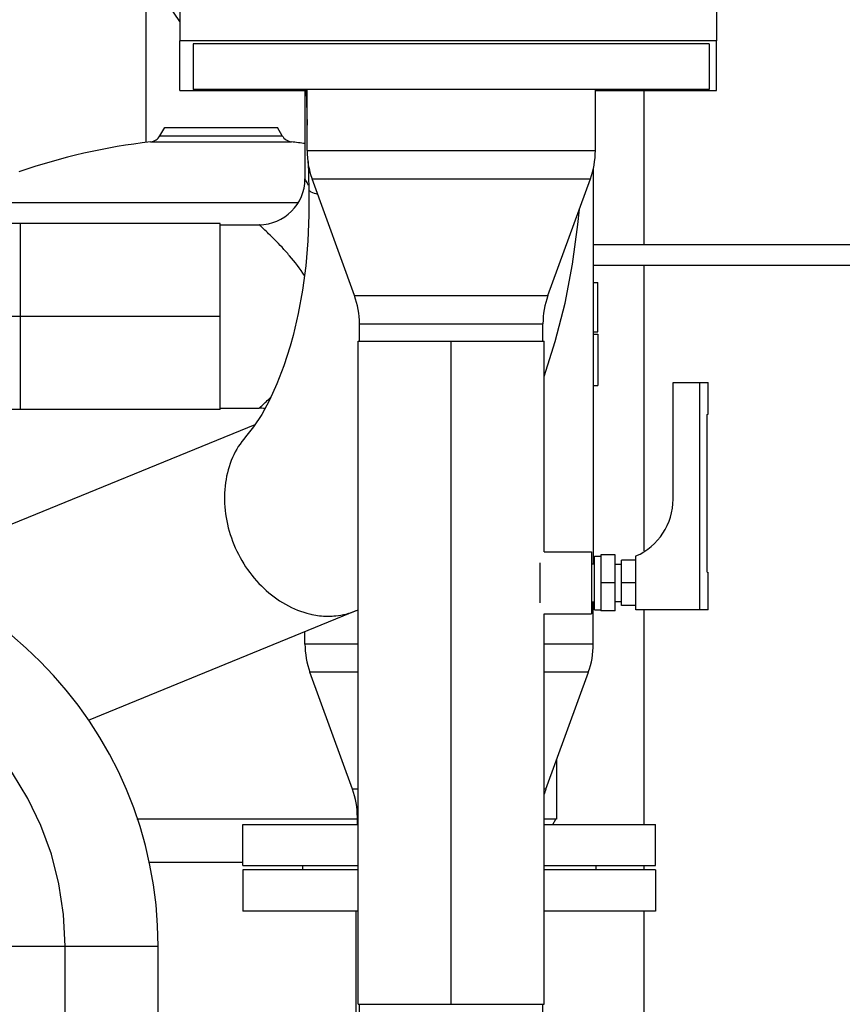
# Model space of a CAD drawing. Header units: millimetres. Extents: x 0 to 1189, y 0 to 841.
# Tile 150 of 166: x 1021 to 1037, y 618 to 637. Entities that reach past the tile are written whole.
import ezdxf
from ezdxf.enums import TextEntityAlignment as Align

# ---------------------------------------------------------------- set-up
doc = ezdxf.new("R2010")
doc.units = ezdxf.units.MM
doc.header["$LTSCALE"] = 65.395
doc.linetypes.add('CENTER', pattern=[0.6, 0.375, -0.075, 0.075, -0.075])
doc.linetypes.add('PHANTOM', pattern=[0.8, 0.45, -0.05, 0.1, -0.05, 0.1, -0.05])
doc.layers.get('0').update_dxf_attribs({"linetype": 'CONTINUOUS'})
for name, color, linetype in [('0006_415900_61_SIMPLE_X_ABL656', 7, 'CONTINUOUS'), ('0006_415900_61_T1_SIMPLE_PBL715', 7, 'CONTINUOUS'), ('0006_415900_61_T49_SIMPLE_PBL660', 7, 'CONTINUOUS'), ('0006_994800_79_SIMPLE1_X_PBL719', 7, 'CONTINUOUS'), ('0006_994800_80_SIMPLE1_X_PBL746', 7, 'CONTINUOUS'), ('1907_060000_TLKGS_KGS_V_ABL517', 7, 'CONTINUOUS'), ('1907_061000_TLKGS_KGS_V_ABL518', 7, 'CONTINUOUS'), ('1907_153200_13_ABL575', 7, 'CONTINUOUS'), ('1907_153200_13_T1_PBL672', 7, 'CONTINUOUS'), ('1907_153200_27_ABL461', 7, 'CONTINUOUS'), ('1907_153200_27_T7_PBL671', 7, 'CONTINUOUS'), ('1907_153200_52_ABL663', 7, 'CONTINUOUS'), ('1907_153200_52_T1_PBL697', 7, 'CONTINUOUS'), ('1907_153200_83_ABL508', 7, 'CONTINUOUS'), ('1907_153200_83_T5_PBL631', 7, 'CONTINUOUS'), ('1907_765000_04_SIMPLE_A_ABL655', 7, 'CONTINUOUS'), ('1907_833000_31_SIMPLE1_C#AF0_ABL686', 7, 'CONTINUOUS'), ('1907_833000_31_SIMPLE1_T1_C_PBL721', 7, 'CONTINUOUS'), ('1907_833000_31_SIMPLE1_T2_C_PBL702', 7, 'CONTINUOUS'), ('1907_884500_18_SIMPLE1_A#AF0_ABL735', 7, 'CONTINUOUS'), ('1907_884500_18_SIMPLE1_T2_A_PBL736', 7, 'CONTINUOUS'), ('1997_000000_TLKGS_MARKETING_ABL455', 7, 'CONTINUOUS'), ('1997_030000_TLKGS_V_ABL456', 7, 'CONTINUOUS'), ('1997_800000_TLKGS_V_ABL685', 7, 'CONTINUOUS'), ('80ND40-DIN2690-MAK_PBL751', 7, 'CONTINUOUS'), ('9M32C_GENSET_AUSBAUMASSE_ABL718', 7, 'CONTINUOUS'), ('9M32C_GENSET_GENERATOR_ABL496', 7, 'CONTINUOUS'), ('9M32C_GENSET_GENERATOR_T1_PBL497', 7, 'CONTINUOUS'), ('9M32C_GENSET_KPL_VERROHRUNG_ABL407', 7, 'CONTINUOUS'), ('B-04-30X25-89X1_5-N6000_PBL698', 7, 'CONTINUOUS'), ('BOGEN-S-2D-90-88_9X3_2_PBL1569', 7, 'CONTINUOUS'), ('D2616-2-K-139_7-4_0-88_9-3_2_PBL693', 7, 'CONTINUOUS'), ('D2616-2-K-139_7-4_0-88_9-3_2_PBL716', 7, 'CONTINUOUS'), ('DIN16182-BG100X63_PBL669', 7, 'CONTINUOUS'), ('EN1092-1-01A-DN125-PN16_PBL720', 7, 'CONTINUOUS'), ('EN1092-1-01A-DN80-PN16_PBL673', 7, 'CONTINUOUS'), ('EN1092-1-01A-DN80-PN16_PBL674', 7, 'CONTINUOUS'), ('links_13_VBL404', 7, 'CONTINUOUS'), ('T-STUECK-S-139_7X4-88_9X3_2_PBL712', 7, 'CONTINUOUS')]:
    doc.layers.add(name, color=color, linetype=linetype)
doc.styles.get("Standard").update_dxf_attribs({"font": 'txt', "width": 0.6})
doc.dimstyles.new('DIMSTYLE_1', dxfattribs={"dimtxt": 3.5, "dimasz": 3.5, "dimexe": 1.8, "dimexo": 0, "dimgap": 0.875, "dimtad": 1, "dimdec": 0, "dimlfac": 25, "dimdsep": 46, "dimtxsty": 'Standard', "dimblk": '_FILLED', "dimblk1": '_FILLED', "dimblk2": '_FILLED', "dimcen": 0.09, "dimadec": 0, "dimazin": 0, "dimtp": 2, "dimtm": 2, "dimtfac": 1, "dimtdec": 0, "dimtofl": 0, "dimtmove": 0, "dimatfit": 3, "dimldrblk": '_FILLED', "dimfxl": 1, "dimtolj": 1, "dimarcsym": 0})

# ---------------------------------------------------------------- blocks, each defined once
blk = doc.blocks.new('_FILLED')
at = {"color": 0, "linetype": 'ByBlock'}
blk.add_solid([(0, 0), (-1, 0.1671), (-1, -0.1671)], dxfattribs=at)
blk = doc.blocks.new('*D5')
at = {"color": 2, "linetype": 'Continuous'}
for p, q in [((1016.23, 723.566), (1088.03, 723.566)), ((1086.23, 723.566), (1086.23, 628.186)), ((1086.23, 532.807), (1086.23, 628.186)), ((1034.43, 532.807), (1088.03, 532.807))]:
    blk.add_line(p, q, dxfattribs=at)
at = {"color": 2, "linetype": 'Continuous', "xscale": 3.5, "yscale": 3.5, "zscale": 3.5}
for p, rotation in [((1086.23, 723.566), 90), ((1086.23, 532.807), 270)]:
    blk.add_blockref('_FILLED', p, dxfattribs=dict(at, rotation=rotation))
at = {"color": 2, "linetype": 'Continuous', "width": 0.690476}
blk.add_text('4769', height=3.5, rotation=90, dxfattribs=at).set_placement((1085.355, 628.186), align=Align.CENTER)
blk = doc.blocks.new('1907_153200_27_T7_PBL671', base_point=(1029.49, 624.566))
at = {"layer": '1907_153200_27_T7_PBL671', "color": 7, "linetype": 'Continuous'}
for p, q in [((1027.69, 630.986), (1031.29, 630.986)), ((1027.69, 618.146), (1027.69, 630.986)), ((1031.29, 626.906), (1031.29, 630.986)), ((1031.29, 618.146), (1031.29, 625.706)), ((1027.69, 618.146), (1031.29, 618.146))]:
    blk.add_line(p, q, dxfattribs=at)
at = {"layer": '1907_153200_27_T7_PBL671', "color": 2, "linetype": 'CENTER'}
blk.add_line((1029.49, 618.146), (1029.49, 630.986), dxfattribs=at)
blk = doc.blocks.new('B-04-30X25-89X1_5-N6000_PBL698', base_point=(1031.71, 626.306))
at = {"layer": 'B-04-30X25-89X1_5-N6000_PBL698', "color": 7, "linetype": 'Continuous'}
for p, q in [((1031.29, 626.906), (1032.21, 626.906)), ((1032.21, 626.906), (1032.21, 625.706)), ((1031.21, 626.694), (1031.21, 625.919)), ((1031.29, 625.706), (1032.21, 625.706))]:
    blk.add_line(p, q, dxfattribs=at)
blk = doc.blocks.new('D2616-2-K-139_7-4_0-88_9-3_2_PBL716', base_point=(1029.49, 633.426))
at = {"layer": 'D2616-2-K-139_7-4_0-88_9-3_2_PBL716', "color": 7, "linetype": 'Continuous'}
for p, q in [((1026.696, 634.679), (1026.696, 635.866)), ((1032.284, 634.679), (1032.284, 635.866)), ((1027.616, 631.871), (1026.793, 634.132)), ((1031.365, 631.871), (1032.188, 634.132)), ((1027.712, 630.986), (1027.712, 631.324)), ((1031.268, 630.986), (1031.268, 631.324))]:
    blk.add_line(p, q, dxfattribs=at)
at = {"layer": 'D2616-2-K-139_7-4_0-88_9-3_2_PBL716', "color": 9, "linetype": 'Continuous'}
for p, q in [((1026.696, 634.679), (1032.284, 634.679)), ((1026.793, 634.132), (1032.188, 634.132)), ((1027.616, 631.871), (1031.365, 631.871)), ((1027.712, 631.324), (1031.268, 631.324))]:
    blk.add_line(p, q, dxfattribs=at)
at = {"layer": 'D2616-2-K-139_7-4_0-88_9-3_2_PBL716', "color": 7, "linetype": 'Continuous'}
for centre, start, end in [((1028.296, 634.679), 180, 200), ((1030.684, 634.679), 340, 360), ((1026.112, 631.324), 0, 20), ((1032.868, 631.324), 160, 180)]:
    blk.add_arc(centre, 1.6, start, end, dxfattribs=at)
blk = doc.blocks.new('EN1092-1-01A-DN125-PN16_PBL720', base_point=(1029.49, 636.306))
at = {"layer": 'EN1092-1-01A-DN125-PN16_PBL720', "color": 7, "linetype": 'Continuous'}
for p, q in [((1034.49, 636.746), (1024.49, 636.746)), ((1024.49, 636.746), (1024.49, 635.866)), ((1034.49, 636.746), (1034.49, 635.866)), ((1034.49, 635.866), (1024.49, 635.866))]:
    blk.add_line(p, q, dxfattribs=at)
blk = doc.blocks.new('BOGEN-S-2D-90-88_9X3_2_PBL1569', base_point=(1029.855, 615.737))
at = {"layer": 'BOGEN-S-2D-90-88_9X3_2_PBL1569', "color": 7, "linetype": 'Continuous'}
for points, knots in [([(1030.281, 613.328), (1030.017, 613.328), (1029.495, 613.435), (1028.855, 613.861), (1028.415, 614.434), (1028.131, 615.07), (1027.938, 615.755), (1027.759, 616.781), (1027.712, 617.591), (1027.712, 618.146)], [0, 0, 0, 0, 0.130441, 0.256224, 0.372921, 0.484055, 0.5995, 0.724836, 1, 1, 1, 1]), ([(1031.505, 616.248), (1031.505, 616.246), (1031.508, 616.241), (1031.501, 616.255), (1031.494, 616.275), (1031.475, 616.327), (1031.455, 616.397), (1031.431, 616.487), (1031.397, 616.637), (1031.358, 616.854), (1031.319, 617.144), (1031.29, 617.463), (1031.272, 617.8), (1031.268, 618.03), (1031.268, 618.146)], [0, 0, 0, 0, 0.002903, 0.004078, 0.017862, 0.045217, 0.084095, 0.132673, 0.189427, 0.322637, 0.475876, 0.643138, 0.819372, 1, 1, 1, 1]), ([(1031.997, 615.106), (1031.997, 615.345), (1031.903, 615.826), (1031.63, 616.232), (1031.461, 616.398)], [0, 0, 0, 0, 0.502457, 1, 1, 1, 1]), ([(1030.281, 613.328), (1030.504, 613.328), (1030.959, 613.422), (1031.529, 613.82), (1031.909, 614.411), (1031.997, 614.875), (1031.997, 615.106)], [0, 0, 0, 0, 0.245947, 0.494287, 0.745974, 1, 1, 1, 1])]:
    blk.add_open_spline(points, degree=3, knots=knots, dxfattribs=at)
blk = doc.blocks.new('1907_153200_27_ABL461', base_point=(1030.69, 600.066))
at = {"layer": '1907_153200_27_T7_PBL671'}
blk.add_blockref('1907_153200_27_T7_PBL671', (1029.49, 624.566), dxfattribs=at)
at = {"layer": 'B-04-30X25-89X1_5-N6000_PBL698'}
blk.add_blockref('B-04-30X25-89X1_5-N6000_PBL698', (1031.71, 626.306), dxfattribs=at)
at = {"layer": 'BOGEN-S-2D-90-88_9X3_2_PBL1569'}
blk.add_blockref('BOGEN-S-2D-90-88_9X3_2_PBL1569', (1029.855, 615.737), dxfattribs=at)
at = {"layer": 'D2616-2-K-139_7-4_0-88_9-3_2_PBL716'}
blk.add_blockref('D2616-2-K-139_7-4_0-88_9-3_2_PBL716', (1029.49, 633.426), dxfattribs=at)
at = {"layer": 'EN1092-1-01A-DN125-PN16_PBL720'}
blk.add_blockref('EN1092-1-01A-DN125-PN16_PBL720', (1029.49, 636.306), dxfattribs=at)
blk = doc.blocks.new('1907_153200_83_T5_PBL631', base_point=(1029.45, 610.827))
at = {"layer": '1907_153200_83_T5_PBL631', "color": 7, "linetype": 'Continuous'}
for p, q in [((1027.65, 608.347), (1027.65, 619.947)), ((1031.25, 608.347), (1031.25, 613.306)), ((1027.65, 601.707), (1027.65, 607.547)), ((1031.25, 601.707), (1031.25, 607.547)), ((1027.65, 601.707), (1031.25, 601.707))]:
    blk.add_line(p, q, dxfattribs=at)
at = {"layer": '1907_153200_83_T5_PBL631', "color": 2, "linetype": 'CENTER'}
for p, q in [((1029.45, 608.347), (1029.45, 613.511)), ((1029.45, 601.707), (1029.45, 607.547))]:
    blk.add_line(p, q, dxfattribs=at)
blk = doc.blocks.new('EN1092-1-01A-DN80-PN16_PBL673', base_point=(1029.45, 620.347))
at = {"layer": 'EN1092-1-01A-DN80-PN16_PBL673', "color": 7, "linetype": 'Continuous'}
for p, q in [((1027.69, 620.747), (1025.45, 620.747)), ((1025.45, 620.747), (1025.45, 619.947)), ((1033.45, 620.747), (1031.29, 620.747)), ((1033.45, 620.747), (1033.45, 619.947)), ((1027.69, 619.947), (1025.45, 619.947)), ((1033.45, 619.947), (1031.29, 619.947))]:
    blk.add_line(p, q, dxfattribs=at)
blk = doc.blocks.new('1907_153200_83_ABL508', base_point=(1029.45, 596.057))
at = {"layer": '1907_153200_83_T5_PBL631'}
blk.add_blockref('1907_153200_83_T5_PBL631', (1029.45, 610.827), dxfattribs=at)
at = {"layer": 'EN1092-1-01A-DN80-PN16_PBL673'}
blk.add_blockref('EN1092-1-01A-DN80-PN16_PBL673', (1029.45, 620.347), dxfattribs=at)
blk = doc.blocks.new('1907_153200_13_T1_PBL672', base_point=(1017.31, 621.226))
at = {"layer": '1907_153200_13_T1_PBL672', "color": 7, "linetype": 'Continuous'}
for p, q in [((1016.01, 627.067), (1010.81, 627.067)), ((1016.01, 623.467), (1010.81, 623.467)), ((1020.21, 615.396), (1020.21, 619.267)), ((1023.81, 615.386), (1023.81, 619.267))]:
    blk.add_line(p, q, dxfattribs=at)
at = {"layer": '1907_153200_13_T1_PBL672', "color": 9, "linetype": 'Continuous'}
for p, q in [((1016.01, 623.467), (1016.01, 627.067)), ((1020.21, 619.267), (1023.81, 619.267))]:
    blk.add_line(p, q, dxfattribs=at)
at = {"layer": '1907_153200_13_T1_PBL672', "color": 2, "linetype": 'CENTER'}
for p, q in [((1016.01, 625.267), (1010.81, 625.267)), ((1022.01, 615.821), (1022.01, 619.267))]:
    blk.add_line(p, q, dxfattribs=at)
at = {"layer": '1907_153200_13_T1_PBL672', "color": 7, "linetype": 'Continuous'}
for radius in [7.8, 4.2]:
    blk.add_arc((1016.01, 619.267), radius, 0, 90, dxfattribs=at)
at = {"layer": '1907_153200_13_T1_PBL672', "color": 2, "linetype": 'CENTER'}
blk.add_arc((1016.01, 619.267), 6, 0, 90, dxfattribs=at)
blk = doc.blocks.new('1907_153200_13_ABL575', base_point=(1018.01, 608.507))
at = {"layer": '1907_153200_13_T1_PBL672'}
blk.add_blockref('1907_153200_13_T1_PBL672', (1017.31, 621.226), dxfattribs=at)
blk = doc.blocks.new('EN1092-1-01A-DN80-PN16_PBL674', base_point=(1029.45, 621.227))
at = {"layer": 'EN1092-1-01A-DN80-PN16_PBL674', "color": 7, "linetype": 'Continuous'}
for p, q in [((1025.45, 621.627), (1027.69, 621.627)), ((1025.45, 620.827), (1025.45, 621.627)), ((1031.29, 621.627), (1033.45, 621.627)), ((1033.45, 620.827), (1033.45, 621.627)), ((1025.45, 620.827), (1027.69, 620.827)), ((1031.29, 620.827), (1033.45, 620.827))]:
    blk.add_line(p, q, dxfattribs=at)
blk = doc.blocks.new('D2616-2-K-139_7-4_0-88_9-3_2_PBL693', base_point=(1029.45, 623.783))
at = {"layer": 'D2616-2-K-139_7-4_0-88_9-3_2_PBL693', "color": 7, "linetype": 'Continuous'}
for p, q in [((1032.244, 625.12), (1032.244, 625.938)), ((1026.656, 625.12), (1026.656, 625.363)), ((1027.576, 622.311), (1026.753, 624.573)), ((1031.325, 622.311), (1032.148, 624.573)), ((1027.672, 621.627), (1027.672, 621.764))]:
    blk.add_line(p, q, dxfattribs=at)
at = {"layer": 'D2616-2-K-139_7-4_0-88_9-3_2_PBL693', "color": 9, "linetype": 'Continuous'}
for p, q in [((1027.69, 625.12), (1026.656, 625.12)), ((1032.244, 625.12), (1031.29, 625.12)), ((1027.69, 624.573), (1026.753, 624.573)), ((1032.148, 624.573), (1031.29, 624.573)), ((1027.69, 622.311), (1027.576, 622.311)), ((1031.325, 622.311), (1031.29, 622.311)), ((1027.69, 621.764), (1027.672, 621.764))]:
    blk.add_line(p, q, dxfattribs=at)
at = {"layer": 'D2616-2-K-139_7-4_0-88_9-3_2_PBL693', "color": 7, "linetype": 'Continuous'}
for centre, start, end in [((1028.256, 625.12), 180, 200), ((1030.644, 625.12), 340, 360), ((1026.072, 621.764), 0, 20), ((1032.828, 621.764), 160, 164.309)]:
    blk.add_arc(centre, 1.6, start, end, dxfattribs=at)
blk = doc.blocks.new('1907_153200_52_T1_PBL697', base_point=(1003.214, 629.267))
at = {"layer": '1907_153200_52_T1_PBL697', "color": 7, "linetype": 'Continuous'}
for p, q in [((1025.01, 633.267), (1014.03, 633.267)), ((1025.01, 629.667), (1025.01, 633.267)), ((1025.01, 629.667), (1009.884, 629.667))]:
    blk.add_line(p, q, dxfattribs=at)
at = {"layer": '1907_153200_52_T1_PBL697', "color": 9, "linetype": 'Continuous'}
blk.add_line((1021.143, 629.667), (1021.143, 633.267), dxfattribs=at)
at = {"layer": '1907_153200_52_T1_PBL697', "color": 2, "linetype": 'CENTER'}
blk.add_line((1025.01, 631.467), (1009.884, 631.467), dxfattribs=at)
blk = doc.blocks.new('T-STUECK-S-139_7X4-88_9X3_2_PBL712', base_point=(1028.627, 631.261))
at = {"layer": 'T-STUECK-S-139_7X4-88_9X3_2_PBL712', "color": 7, "linetype": 'Continuous'}
for p, q in [((1026.656, 635.847), (1026.656, 634.134)), ((1032.244, 634.343), (1032.244, 626.674)), ((1025.01, 633.245), (1025.767, 633.245)), ((1025.01, 629.689), (1025.767, 629.689))]:
    blk.add_line(p, q, dxfattribs=at)
for centre, start, end in [((1025.767, 634.134), 270, 0), ((1025.767, 628.8), 82.9484, 90)]:
    blk.add_arc(centre, 0.889, start, end, dxfattribs=at)
at = {"layer": 'T-STUECK-S-139_7X4-88_9X3_2_PBL712', "color": 9, "linetype": 'Continuous'}
for points, knots in [([(1026.726, 634.005), (1026.716, 634.023), (1026.7, 634.055), (1026.676, 634.095), (1026.666, 634.12), (1026.656, 634.131), (1026.656, 634.134)], [0, 0, 0, 0, 0.42574, 0.740731, 0.934541, 1, 1, 1, 1]), ([(1026.646, 632.258), (1026.56, 632.394), (1026.417, 632.579), (1026.217, 632.802), (1026.081, 632.944), (1025.961, 633.062), (1025.875, 633.145), (1025.82, 633.195), (1025.794, 633.221), (1025.776, 633.235), (1025.77, 633.244), (1025.767, 633.245)], [0, 0, 0, 0, 0.363313, 0.528644, 0.678642, 0.808188, 0.910339, 0.948555, 0.976789, 0.994143, 1, 1, 1, 1]), ([(1025.767, 629.689), (1025.769, 629.689), (1025.773, 629.696), (1025.786, 629.706), (1025.806, 629.725), (1025.846, 629.761), (1025.91, 629.823), (1025.965, 629.876), (1025.996, 629.906)], [0, 0, 0, 0, 0.017574, 0.069824, 0.155392, 0.272224, 0.589451, 1, 1, 1, 1])]:
    blk.add_open_spline(points, degree=3, knots=knots, dxfattribs=at)
blk = doc.blocks.new('1907_153200_52_ABL663', base_point=(1004.877, 628.337))
at = {"layer": '1907_153200_52_T1_PBL697'}
blk.add_blockref('1907_153200_52_T1_PBL697', (1003.214, 629.267), dxfattribs=at)
at = {"layer": 'D2616-2-K-139_7-4_0-88_9-3_2_PBL693'}
blk.add_blockref('D2616-2-K-139_7-4_0-88_9-3_2_PBL693', (1029.45, 623.783), dxfattribs=at)
at = {"layer": 'EN1092-1-01A-DN80-PN16_PBL674'}
blk.add_blockref('EN1092-1-01A-DN80-PN16_PBL674', (1029.45, 621.227), dxfattribs=at)
at = {"layer": 'T-STUECK-S-139_7X4-88_9X3_2_PBL712'}
blk.add_blockref('T-STUECK-S-139_7X4-88_9X3_2_PBL712', (1028.627, 631.261), dxfattribs=at)
blk = doc.blocks.new('DIN16182-BG100X63_PBL669', base_point=(1033.34, 627.976))
at = {"layer": 'DIN16182-BG100X63_PBL669', "color": 7, "linetype": 'Continuous'}
for p, q in [((1033.79, 630.186), (1034.47, 630.186)), ((1033.79, 627.926), (1033.79, 630.186)), ((1034.47, 629.571), (1034.47, 630.186)), ((1034.452, 629.566), (1034.47, 629.571)), ((1034.452, 626.511), (1034.452, 629.566)), ((1032.67, 626.846), (1032.39, 626.846)), ((1032.39, 626.846), (1032.39, 625.766)), ((1032.67, 625.766), (1032.67, 626.846)), ((1032.21, 626.674), (1032.27, 626.674)), ((1032.27, 626.826), (1032.39, 626.826)), ((1032.27, 625.786), (1032.27, 626.826)), ((1032.67, 626.666), (1032.79, 626.666)), ((1033.07, 626.746), (1032.79, 626.746)), ((1032.79, 625.866), (1032.79, 626.746)), ((1033.07, 625.786), (1033.07, 626.826)), ((1034.452, 626.511), (1034.47, 626.506)), ((1034.47, 625.786), (1034.47, 626.506)), ((1032.67, 626.306), (1032.39, 626.306)), ((1033.07, 626.306), (1032.79, 626.306)), ((1032.21, 625.938), (1032.27, 625.938)), ((1032.67, 625.946), (1032.79, 625.946)), ((1032.27, 625.786), (1032.39, 625.786)), ((1032.67, 625.766), (1032.39, 625.766)), ((1033.07, 625.866), (1032.79, 625.866)), ((1034.47, 625.786), (1033.07, 625.786))]:
    blk.add_line(p, q, dxfattribs=at)
at = {"layer": 'DIN16182-BG100X63_PBL669', "color": 9, "linetype": 'Continuous'}
blk.add_line((1034.31, 625.786), (1034.31, 630.186), dxfattribs=at)
at = {"layer": 'DIN16182-BG100X63_PBL669', "color": 7, "linetype": 'Continuous'}
blk.add_arc((1032.59, 627.926), 1.2, 293.5782, 360, dxfattribs=at)
blk = doc.blocks.new('80ND40-DIN2690-MAK_PBL751', base_point=(1029.45, 620.787))
at = {"layer": '80ND40-DIN2690-MAK_PBL751', "color": 7, "linetype": 'Continuous'}
for p, q in [((1026.61, 620.827), (1026.61, 620.747)), ((1032.29, 620.827), (1032.29, 620.747))]:
    blk.add_line(p, q, dxfattribs=at)
blk = doc.blocks.new('9M32C_GENSET_KPL_VERROHRUNG_ABL407', base_point=(993.09, 614.547))
at = {"layer": '1907_153200_13_ABL575'}
blk.add_blockref('1907_153200_13_ABL575', (1018.01, 608.507), dxfattribs=at)
at = {"layer": '1907_153200_27_ABL461'}
blk.add_blockref('1907_153200_27_ABL461', (1030.69, 600.066), dxfattribs=at)
at = {"layer": '1907_153200_52_ABL663'}
blk.add_blockref('1907_153200_52_ABL663', (1004.877, 628.337), dxfattribs=at)
at = {"layer": '1907_153200_83_ABL508'}
blk.add_blockref('1907_153200_83_ABL508', (1029.45, 596.057), dxfattribs=at)
at = {"layer": '80ND40-DIN2690-MAK_PBL751'}
blk.add_blockref('80ND40-DIN2690-MAK_PBL751', (1029.45, 620.787), dxfattribs=at)
at = {"layer": 'DIN16182-BG100X63_PBL669'}
blk.add_blockref('DIN16182-BG100X63_PBL669', (1033.34, 627.976), dxfattribs=at)
blk = doc.blocks.new('1907_833000_31_SIMPLE1_T2_C_PBL702', base_point=(1017.999, 624.909))
at = {"layer": '1907_833000_31_SIMPLE1_T2_C_PBL702', "color": 7, "linetype": 'Continuous'}
for p, q in [((1024.23, 635.847), (1024.23, 636.807)), ((1034.63, 635.847), (1034.63, 636.807)), ((1024.23, 635.847), (1026.696, 635.847)), ((1026.679, 635.847), (1026.696, 635.174)), ((1032.284, 635.847), (1034.63, 635.847)), ((1026.715, 634.467), (1026.729, 633.927)), ((1018.922, 626.606), (1025.69, 629.376)), ((1022.461, 623.646), (1027.651, 625.77))]:
    blk.add_line(p, q, dxfattribs=at)
for points in [[(1026.729, 633.927), (1026.731, 633.43), (1026.711, 632.933), (1026.67, 632.446), (1026.608, 631.974), (1026.526, 631.523), (1026.427, 631.096), (1026.371, 630.892), (1026.248, 630.509), (1026.113, 630.16), (1025.969, 629.846), (1025.817, 629.569), (1025.661, 629.331), (1025.506, 629.137)], [(1031.29, 630.305), (1031.507, 630.983), (1031.696, 631.724), (1031.842, 632.482), (1031.947, 633.25), (1031.975, 633.547)]]:
    blk.add_lwpolyline(points, dxfattribs=at)
for centre, radius, start, end in [((1027.13, 627.007), 1.345, 292.8654, 294.6471), ((1027.11, 627.144), 1.484, 269.1058, 269.9994)]:
    blk.add_arc(centre, radius, start, end, dxfattribs=at)
at = {"layer": '1907_833000_31_SIMPLE1_T2_C_PBL702', "color": 9, "linetype": 'Continuous'}
blk.add_open_spline([(1026.729, 633.927), (1026.73, 633.907), (1026.8, 633.866), (1026.854, 633.85), (1026.897, 633.837)], degree=3, knots=[0, 0, 0, 0, 0.312832, 1, 1, 1, 1], dxfattribs=at)
at = {"layer": '1907_833000_31_SIMPLE1_T2_C_PBL702', "color": 7, "linetype": 'Continuous'}
for points, knots in [([(1025.506, 629.137), (1025.402, 629.017), (1025.226, 628.734), (1025.045, 628.066), (1025.134, 627.328), (1025.451, 626.668), (1025.892, 626.105), (1026.363, 625.808), (1026.693, 625.717)], [0, 0, 0, 0, 0.113686, 0.233949, 0.490351, 0.623472, 0.754927, 1, 1, 1, 1]), ([(1026.693, 625.717), (1026.725, 625.709), (1026.855, 625.677), (1026.988, 625.662), (1027.087, 625.66)], [0, 0, 0, 0, 0.254469, 1, 1, 1, 1]), ([(1027.11, 625.66), (1027.157, 625.66), (1027.342, 625.669), (1027.525, 625.714), (1027.652, 625.768)], [0, 0, 0, 0, 0.254124, 1, 1, 1, 1])]:
    blk.add_open_spline(points, degree=3, knots=knots, dxfattribs=at)
blk = doc.blocks.new('1907_833000_31_SIMPLE1_T1_C_PBL721', base_point=(1028.53, 650.607))
at = {"layer": '1907_833000_31_SIMPLE1_T1_C_PBL721', "color": 7, "linetype": 'Continuous'}
for p, q in [((1024.23, 637.182), (1022.861, 639.207)), ((1024.23, 637.687), (1024.23, 636.807)), ((1034.63, 637.687), (1034.63, 636.807)), ((1034.63, 636.807), (1024.23, 636.807))]:
    blk.add_line(p, q, dxfattribs=at)
blk = doc.blocks.new('1907_833000_31_SIMPLE1_C#AF0_ABL686', base_point=(1017.53, 643.677))
at = {"layer": '1907_833000_31_SIMPLE1_T1_C_PBL721'}
blk.add_blockref('1907_833000_31_SIMPLE1_T1_C_PBL721', (1028.53, 650.607), dxfattribs=at)
at = {"layer": '1907_833000_31_SIMPLE1_T2_C_PBL702'}
blk.add_blockref('1907_833000_31_SIMPLE1_T2_C_PBL702', (1017.999, 624.909), dxfattribs=at)
blk = doc.blocks.new('1907_884500_18_SIMPLE1_T2_A_PBL736', base_point=(1024.32, 649.32))
at = {"layer": '1907_884500_18_SIMPLE1_T2_A_PBL736', "color": 7, "linetype": 'Continuous'}
for p, q in [((1022.51, 650.447), (1022.11, 650.447)), ((1026.53, 650.447), (1023.39, 650.447)), ((1023.39, 648.193), (1026.53, 648.193))]:
    blk.add_line(p, q, dxfattribs=at)
blk = doc.blocks.new('0006_994800_80_SIMPLE1_X_PBL746', base_point=(1023.578, 641.514))
at = {"layer": '0006_994800_80_SIMPLE1_X_PBL746', "color": 7, "linetype": 'Continuous'}
for p, q in [((1023.578, 647.107), (1023.578, 648.193)), ((1023.578, 641.245), (1023.578, 641.307)), ((1023.578, 634.834), (1023.578, 638.146))]:
    blk.add_line(p, q, dxfattribs=at)
blk = doc.blocks.new('1907_884500_18_SIMPLE1_A#AF0_ABL735', base_point=(1024.32, 642.641))
at = {"layer": '0006_994800_80_SIMPLE1_X_PBL746'}
blk.add_blockref('0006_994800_80_SIMPLE1_X_PBL746', (1023.578, 641.514), dxfattribs=at)
at = {"layer": '1907_884500_18_SIMPLE1_T2_A_PBL736'}
blk.add_blockref('1907_884500_18_SIMPLE1_T2_A_PBL736', (1024.32, 649.32), dxfattribs=at)
blk = doc.blocks.new('1997_800000_TLKGS_V_ABL685', base_point=(1017.53, 643.677))
at = {"layer": '1907_833000_31_SIMPLE1_C#AF0_ABL686'}
blk.add_blockref('1907_833000_31_SIMPLE1_C#AF0_ABL686', (1017.53, 643.677), dxfattribs=at)
at = {"layer": '1907_884500_18_SIMPLE1_A#AF0_ABL735'}
blk.add_blockref('1907_884500_18_SIMPLE1_A#AF0_ABL735', (1024.32, 642.641), dxfattribs=at)
blk = doc.blocks.new('1997_030000_TLKGS_V_ABL456', base_point=(991.03, 633.832))
at = {"layer": '1997_800000_TLKGS_V_ABL685'}
blk.add_blockref('1997_800000_TLKGS_V_ABL685', (1017.53, 643.677), dxfattribs=at)
blk = doc.blocks.new('0006_415900_61_T49_SIMPLE_PBL660', base_point=(1022.68, 620.827))
at = {"layer": '0006_415900_61_T49_SIMPLE_PBL660', "color": 7, "linetype": 'Continuous'}
for p, q in [((1032.244, 631.127), (1032.33, 631.127)), ((1032.33, 631.127), (1032.33, 630.127)), ((1032.244, 630.127), (1032.33, 630.127)), ((1031.53, 622.876), (1031.53, 621.727)), ((1027.672, 621.727), (1023.399, 621.727)), ((1031.53, 621.727), (1031.29, 621.727)), ((1031.457, 621.627), (1031.515, 621.727)), ((1025.45, 620.887), (1023.629, 620.887))]:
    blk.add_line(p, q, dxfattribs=at)
blk = doc.blocks.new('0006_415900_61_T1_SIMPLE_PBL715', base_point=(1025.758, 633.147))
at = {"layer": '0006_415900_61_T1_SIMPLE_PBL715', "color": 7, "linetype": 'Continuous'}
for p, q in [((1023.845, 634.968), (1023.937, 635.127)), ((1023.937, 635.127), (1026.123, 635.127)), ((1026.215, 634.968), (1026.123, 635.127)), ((1032.244, 632.127), (1032.33, 632.127)), ((1032.33, 631.167), (1032.33, 632.127)), ((1032.244, 631.167), (1032.33, 631.167))]:
    blk.add_line(p, q, dxfattribs=at)
at = {"layer": '0006_415900_61_T1_SIMPLE_PBL715', "color": 9, "linetype": 'Continuous'}
for p, q in [((1023.845, 634.968), (1026.215, 634.968)), ((1023.664, 634.849), (1026.396, 634.849)), ((1019.697, 633.676), (1026.523, 633.676))]:
    blk.add_line(p, q, dxfattribs=at)
at = {"layer": '0006_415900_61_T1_SIMPLE_PBL715', "color": 7, "linetype": 'Continuous'}
for centre, radius, start, end in [((1023.637, 635.088), 0.24, 276.5518, 330.0086), ((1026.423, 635.088), 0.24, 209.9914, 263.4482), ((1025.034, 622.927), 12.001, 96.5518, 109.0942), ((1025.027, 622.927), 12.001, 82.1869, 83.4482), ((1020.391, 632.279), 1.56, 116.4041, 140.5864), ((1025.034, 622.927), 12.001, 116.2718, 116.4041)]:
    blk.add_arc(centre, radius, start, end, dxfattribs=at)
blk = doc.blocks.new('0006_415900_61_SIMPLE_X_ABL656', base_point=(1022.68, 622.427))
at = {"layer": '0006_415900_61_T1_SIMPLE_PBL715'}
blk.add_blockref('0006_415900_61_T1_SIMPLE_PBL715', (1025.758, 633.147), dxfattribs=at)
at = {"layer": '0006_415900_61_T49_SIMPLE_PBL660'}
blk.add_blockref('0006_415900_61_T49_SIMPLE_PBL660', (1022.68, 620.827), dxfattribs=at)
blk = doc.blocks.new('1907_765000_04_SIMPLE_A_ABL655', base_point=(1022.68, 619.646))
at = {"layer": '0006_415900_61_SIMPLE_X_ABL656'}
blk.add_blockref('0006_415900_61_SIMPLE_X_ABL656', (1022.68, 622.427), dxfattribs=at)
blk = doc.blocks.new('1907_061000_TLKGS_KGS_V_ABL518', base_point=(995.76, 629.057))
at = {"layer": '1907_765000_04_SIMPLE_A_ABL655'}
blk.add_blockref('1907_765000_04_SIMPLE_A_ABL655', (1022.68, 619.646), dxfattribs=at)
blk = doc.blocks.new('1907_060000_TLKGS_KGS_V_ABL517', base_point=(994.78, 654.966))
at = {"layer": '1907_061000_TLKGS_KGS_V_ABL518'}
blk.add_blockref('1907_061000_TLKGS_KGS_V_ABL518', (995.76, 629.057), dxfattribs=at)
blk = doc.blocks.new('1997_000000_TLKGS_MARKETING_ABL455', base_point=(991.03, 644.206))
at = {"layer": '1907_060000_TLKGS_KGS_V_ABL517'}
blk.add_blockref('1907_060000_TLKGS_KGS_V_ABL517', (994.78, 654.966), dxfattribs=at)
at = {"layer": '1997_030000_TLKGS_V_ABL456'}
blk.add_blockref('1997_030000_TLKGS_V_ABL456', (991.03, 633.832), dxfattribs=at)
blk = doc.blocks.new('9M32C_GENSET_GENERATOR_T1_PBL497', base_point=(988.226, 618.763))
at = {"layer": '9M32C_GENSET_GENERATOR_T1_PBL497', "color": 7, "linetype": 'Continuous'}
for p, q in [((1033.23, 632.863), (1033.23, 635.847)), ((1033.23, 626.926), (1033.23, 632.463)), ((1033.23, 621.627), (1033.23, 625.786)), ((1033.23, 620.747), (1033.23, 620.827)), ((1033.23, 616.906), (1033.23, 619.947))]:
    blk.add_line(p, q, dxfattribs=at)
blk = doc.blocks.new('9M32C_GENSET_GENERATOR_ABL496', base_point=(988.226, 618.763))
at = {"layer": '9M32C_GENSET_GENERATOR_T1_PBL497'}
blk.add_blockref('9M32C_GENSET_GENERATOR_T1_PBL497', (988.226, 618.763), dxfattribs=at)
blk = doc.blocks.new('0006_994800_79_SIMPLE1_X_PBL719', base_point=(1040.111, 632.663))
at = {"layer": '0006_994800_79_SIMPLE1_X_PBL719', "color": 8, "linetype": 'PHANTOM'}
for p, q in [((1032.244, 632.863), (1047.978, 632.863)), ((1047.978, 632.863), (1047.978, 632.463)), ((1032.244, 632.463), (1047.978, 632.463))]:
    blk.add_line(p, q, dxfattribs=at)
blk = doc.blocks.new('9M32C_GENSET_AUSBAUMASSE_ABL718', base_point=(1040.111, 632.663))
at = {"layer": '0006_994800_79_SIMPLE1_X_PBL719'}
blk.add_blockref('0006_994800_79_SIMPLE1_X_PBL719', (1040.111, 632.663), dxfattribs=at)
blk = doc.blocks.new('LINKS_13_VBL404', base_point=(991.348, 627.605))
at = {"layer": '1997_000000_TLKGS_MARKETING_ABL455'}
blk.add_blockref('1997_000000_TLKGS_MARKETING_ABL455', (991.03, 644.206), dxfattribs=at)
at = {"layer": '9M32C_GENSET_AUSBAUMASSE_ABL718'}
blk.add_blockref('9M32C_GENSET_AUSBAUMASSE_ABL718', (1040.111, 632.663), dxfattribs=at)
at = {"layer": '9M32C_GENSET_GENERATOR_ABL496'}
blk.add_blockref('9M32C_GENSET_GENERATOR_ABL496', (988.226, 618.763), dxfattribs=at)
at = {"layer": '9M32C_GENSET_KPL_VERROHRUNG_ABL407'}
blk.add_blockref('9M32C_GENSET_KPL_VERROHRUNG_ABL407', (993.09, 614.547), dxfattribs=at)

msp = doc.modelspace()

# ---------------------------------------------------------------- block references
at = {"layer": 'links_13_VBL404'}
msp.add_blockref('LINKS_13_VBL404', (991.34811, 627.60505), dxfattribs=at)

# ---------------------------------------------------------------- dimensions: what is measured, and where the dimension line sits
at = {"color": 2, "linetype": 'Continuous'}
dim = msp.add_linear_dim(base=(1086.23021, 723.56594), p1=(1034.43021, 532.80676), p2=(1016.23021, 723.56594), angle=90, dimstyle='DIMSTYLE_1', dxfattribs=at)
dim.commit()
dim.dimension.update_dxf_attribs({"geometry": '*D5', "text_midpoint": (1086.23021, 627.85299), "dimtype": 160})

doc.saveas('drawing.dxf')
